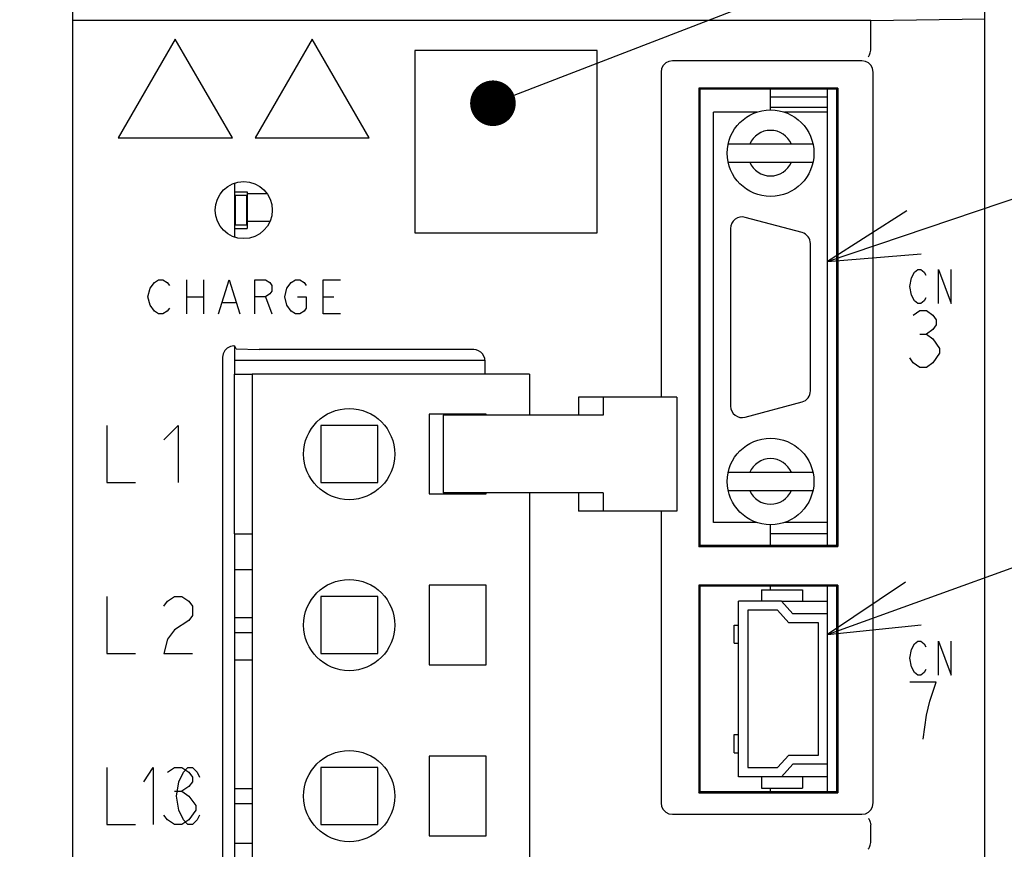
# Model space of a CAD drawing. Extents: x 0 to 840, y 0 to 594.
# Tile 6 of 21: x 418 to 461, y 372 to 409. Entities that reach past the tile are written whole.
import ezdxf

# ---------------------------------------------------------------- set-up
doc = ezdxf.new("R2010")
doc.units = 0
doc.header["$LTSCALE"] = 46.2
doc.layers.get('0').update_dxf_attribs({"linetype": 'CONTINUOUS'})
for name, color, linetype in [('ALL_AXIS', 7, 'CONTINUOUS'), ('ALL_CURVE', 7, 'CONTINUOUS'), ('ALL_DIM', 7, 'CONTINUOUS'), ('ALL_FEATURES', 7, 'CONTINUOUS'), ('ALL_NOTE', 7, 'CONTINUOUS')]:
    doc.layers.add(name, color=color, linetype=linetype)
doc.dimstyles.get("Standard").update_dxf_attribs({"dimtxt": 2.5, "dimasz": 2.5, "dimexe": 1.25, "dimexo": 0.625, "dimtad": 1, "dimcen": 2.5, "dimazin": 3, "dimtfac": 1, "dimtmove": 0, "dimatfit": 3})

# ---------------------------------------------------------------- blocks, each defined once
blk = doc.blocks.new('_OPEN')
at = {"color": 0, "linetype": 'BYBLOCK'}
for p, q in [((0, 0), (-1, 0.25)), ((-1, -0.25), (0, 0)), ((-1, 0), (0, 0))]:
    blk.add_line(p, q, dxfattribs=at)
blk = doc.blocks.new('*D6')
at = {"layer": 'ALL_DIM', "color": 2, "linetype": 'CONTINUOUS'}
for p, q in [((419.163, 440), (348, 440)), ((350, 440), (350, 360)), ((350, 280), (350, 360)), ((418.849, 280), (348, 280))]:
    blk.add_line(p, q, dxfattribs=at)
at = {"layer": 'ALL_DIM', "color": 2, "linetype": 'CONTINUOUS', "xscale": 4, "yscale": 4, "zscale": 4}
for p, rotation in [((350, 440), 90), ((350, 280), 270)]:
    blk.add_blockref('_OPEN', p, dxfattribs=dict(at, rotation=rotation))
blk = doc.blocks.new('*D7')
at = {"layer": 'ALL_DIM', "color": 2, "linetype": 'CONTINUOUS'}
for p, q in [((419.304, 440), (334, 440)), ((336, 440), (336, 356)), ((336, 272), (336, 356)), ((418.332, 272), (334, 272))]:
    blk.add_line(p, q, dxfattribs=at)
at = {"layer": 'ALL_DIM', "color": 2, "linetype": 'CONTINUOUS', "xscale": 4, "yscale": 4, "zscale": 4}
for p, rotation in [((336, 440), 90), ((336, 272), 270)]:
    blk.add_blockref('_OPEN', p, dxfattribs=dict(at, rotation=rotation))

msp = doc.modelspace()

# ---------------------------------------------------------------- linework, layer by layer
at = {"color": 7, "linetype": 'CONTINUOUS'}
for p, q in [((450.6, 405.449), (450.6, 405.8)), ((453.1, 405.449), (450.6, 405.449)), ((450.6, 404.9), (450.6, 405)), ((453.1, 405), (450.6, 405)), ((428.517, 401.21), (427.65, 401.21)), ((427.1, 393.924), (438.077, 393.924)), ((450.6, 385.8), (450.6, 386.7)), ((453.1, 386.3), (450.6, 386.3)), ((427.1, 384.732), (427.875, 384.732)), ((450.6, 383.85), (450.6, 384)), ((451.077, 383.35), (453.1, 383.35)), ((427.875, 382.62), (427.1, 382.62)), ((427.1, 381.98), (427.875, 381.98)), ((427.1, 380.772), (427.875, 380.772)), ((453.1, 375.65), (451.077, 375.65)), ((427.875, 375.12), (427.1, 375.12)), ((450.6, 375), (450.6, 375.15)), ((427.1, 374.48), (427.875, 374.48)), ((427.1, 372.732), (427.875, 372.732))]:
    msp.add_line(p, q, dxfattribs=at)
at = {"layer": 'ALL_AXIS', "color": 7, "linetype": 'CONTINUOUS'}
for p, q in [((453.1, 385.8), (453.1, 405.8)), ((449.992, 404.8), (448.1, 404.8)), ((453.1, 404.8), (451.208, 404.8)), ((427.1, 401.676), (427.1, 399.324)), ((427.125, 401.15), (427.125, 399.85)), ((427.125, 401.15), (427.625, 401.15)), ((427.625, 401.15), (427.625, 399.85)), ((427.125, 399.85), (427.625, 399.85)), ((451.979, 399.513), (449.479, 400.183)), ((448.85, 399.7), (448.85, 391.9)), ((452.35, 392.57), (452.35, 399.03)), ((427.1, 394.545), (427.1, 393.3)), ((427.875, 393.3), (427.875, 311.3)), ((440.025, 393.3), (427.875, 393.3)), ((440.025, 393.3), (440.025, 391.5)), ((449.479, 391.417), (451.979, 392.087)), ((435.625, 391.55), (435.625, 388.05)), ((438.125, 391.55), (435.625, 391.55)), ((436.243, 391.5), (436.243, 388.1)), ((442.98, 391.5), (436.243, 391.5)), ((438.125, 391.5), (438.125, 391.55)), ((430.875, 391.05), (430.875, 388.55)), ((433.375, 391.05), (430.875, 391.05)), ((433.375, 388.55), (433.375, 391.05)), ((430.875, 388.55), (433.375, 388.55)), ((435.625, 388.05), (438.125, 388.05)), ((442.98, 388.1), (436.243, 388.1)), ((438.125, 388.05), (438.125, 388.1)), ((440.025, 388.1), (440.025, 311.3)), ((449.992, 386.8), (448.1, 386.8)), ((453.1, 386.8), (451.208, 386.8)), ((427.1, 386.3), (427.1, 368)), ((435.625, 384.05), (435.625, 380.55)), ((438.125, 384.05), (435.625, 384.05)), ((438.125, 380.55), (438.125, 384.05)), ((453.1, 382.8), (453.1, 384)), ((435.625, 380.55), (438.125, 380.55)), ((435.625, 376.55), (435.625, 373.05)), ((438.125, 376.55), (435.625, 376.55)), ((438.125, 373.05), (438.125, 376.55)), ((453.1, 375), (453.1, 376.2)), ((435.625, 373.05), (438.125, 373.05))]:
    msp.add_line(p, q, dxfattribs=at)
for centre in [(432.125, 389.8), (432.125, 382.3), (432.125, 374.8)]:
    msp.add_circle(centre, 2, dxfattribs=at)
for centre, start, end in [((449.35, 399.7), 75, 180), ((451.85, 399.03), 0, 75), ((451.85, 392.57), 285, 360), ((449.35, 391.9), 180, 285)]:
    msp.add_arc(centre, 0.5, start, end, dxfattribs=at)
at = {"layer": 'ALL_CURVE', "color": 4, "linetype": 'CONTINUOUS'}
for p, q in [((424.5, 408), (422, 403.67)), ((427, 403.67), (424.5, 408)), ((430.5, 408), (428, 403.67)), ((433, 403.67), (430.5, 408)), ((422, 403.67), (427, 403.67)), ((428, 403.67), (433, 403.67)), ((456.775, 397.525), (456.914, 397.775)), ((456.914, 397.775), (457.053, 397.9)), ((457.053, 397.9), (457.193, 397.9)), ((457.193, 397.9), (457.332, 397.775)), ((457.332, 397.775), (457.402, 397.65)), ((457.959, 396.4), (457.959, 397.9)), ((457.959, 397.9), (458.516, 396.4)), ((458.516, 396.4), (458.516, 397.9)), ((423.394, 397.075), (423.581, 397.325)), ((423.581, 397.325), (423.769, 397.45)), ((423.769, 397.45), (423.956, 397.45)), ((423.956, 397.45), (424.144, 397.325)), ((424.144, 397.325), (424.238, 397.2)), ((424.988, 397.45), (424.988, 395.95)), ((425.738, 397.45), (425.738, 395.95)), ((426.394, 395.95), (426.863, 397.45)), ((426.863, 397.45), (427.331, 395.95)), ((427.988, 395.95), (427.988, 397.45)), ((427.988, 397.45), (428.456, 397.45)), ((428.456, 397.45), (428.644, 397.325)), ((428.644, 397.325), (428.738, 397.2)), ((428.738, 397.2), (428.738, 396.95)), ((429.394, 397.075), (429.581, 397.325)), ((429.581, 397.325), (429.769, 397.45)), ((429.769, 397.45), (429.956, 397.45)), ((429.956, 397.45), (430.144, 397.325)), ((430.144, 397.325), (430.238, 397.2)), ((430.988, 395.95), (430.988, 397.45)), ((430.988, 397.45), (431.738, 397.45)), ((456.705, 397.15), (456.775, 397.525)), ((423.3, 396.7), (423.394, 397.075)), ((428.644, 396.825), (428.456, 396.7)), ((428.738, 396.95), (428.644, 396.825)), ((429.3, 396.7), (429.394, 397.075)), ((456.775, 396.775), (456.705, 397.15)), ((456.914, 396.525), (456.775, 396.775)), ((423.394, 396.325), (423.3, 396.7)), ((423.581, 396.075), (423.394, 396.325)), ((424.988, 396.7), (425.738, 396.7)), ((426.581, 396.45), (427.144, 396.45)), ((428.456, 396.7), (427.988, 396.7)), ((428.456, 396.7), (428.738, 395.95)), ((429.394, 396.325), (429.3, 396.7)), ((429.581, 396.075), (429.394, 396.325)), ((429.863, 396.7), (430.238, 396.7)), ((430.238, 396.7), (430.238, 396.2)), ((430.988, 396.7), (431.456, 396.7)), ((457.053, 396.4), (456.914, 396.525)), ((457.193, 396.4), (457.053, 396.4)), ((457.332, 396.525), (457.193, 396.4)), ((457.402, 396.65), (457.332, 396.525)), ((423.769, 395.95), (423.581, 396.075)), ((423.956, 395.95), (423.769, 395.95)), ((424.144, 396.075), (423.956, 395.95)), ((424.238, 396.2), (424.144, 396.075)), ((429.769, 395.95), (429.581, 396.075)), ((429.956, 395.95), (429.769, 395.95)), ((430.144, 396.075), (429.956, 395.95)), ((430.238, 396.2), (430.144, 396.075)), ((431.738, 395.95), (430.988, 395.95)), ((456.85, 395.892), (457.14, 396.1)), ((457.14, 396.1), (457.431, 396.1)), ((457.431, 396.1), (457.721, 395.892)), ((457.721, 395.892), (457.866, 395.683)), ((457.866, 395.475), (457.721, 395.267)), ((457.866, 395.683), (457.866, 395.475)), ((457.14, 395.058), (457.431, 395.058)), ((457.721, 395.267), (457.431, 395.058)), ((457.431, 395.058), (457.721, 394.85)), ((457.721, 394.85), (458.011, 394.433)), ((458.011, 394.225), (457.721, 393.808)), ((458.011, 394.433), (458.011, 394.225)), ((456.85, 393.808), (456.705, 394.017)), ((457.14, 393.6), (456.85, 393.808)), ((457.721, 393.808), (457.431, 393.6)), ((457.431, 393.6), (457.14, 393.6)), ((421.5, 391.05), (421.5, 388.55)), ((424, 390.425), (424.625, 391.05)), ((424.625, 391.05), (424.625, 388.55)), ((421.5, 388.55), (422.75, 388.55)), ((421.5, 383.55), (421.5, 381.05)), ((424.156, 383.342), (424.469, 383.55)), ((424.469, 383.55), (424.781, 383.55)), ((424.781, 383.55), (425.094, 383.342)), ((424, 383.133), (424.156, 383.342)), ((425.094, 383.342), (425.25, 383.133)), ((425.25, 383.133), (425.25, 382.717)), ((425.094, 382.508), (424.469, 382.092)), ((425.25, 382.717), (425.094, 382.508)), ((424.469, 382.092), (424.156, 381.675)), ((424.156, 381.675), (424, 381.05)), ((456.705, 380.85), (456.775, 381.225)), ((456.775, 381.225), (456.914, 381.475)), ((456.914, 381.475), (457.053, 381.6)), ((457.053, 381.6), (457.193, 381.6)), ((457.193, 381.6), (457.332, 381.475)), ((457.332, 381.475), (457.402, 381.35)), ((457.959, 380.1), (457.959, 381.6)), ((457.959, 381.6), (458.516, 380.1)), ((458.516, 380.1), (458.516, 381.6)), ((421.5, 381.05), (422.75, 381.05)), ((424, 381.05), (425.25, 381.05)), ((456.775, 380.475), (456.705, 380.85)), ((456.914, 380.225), (456.775, 380.475)), ((457.402, 380.35), (457.332, 380.225)), ((457.053, 380.1), (456.914, 380.225)), ((457.193, 380.1), (457.053, 380.1)), ((457.332, 380.225), (457.193, 380.1)), ((457.866, 379.8), (456.705, 379.8)), ((457.576, 378.967), (457.866, 379.8)), ((457.431, 378.342), (457.576, 378.967)), ((457.286, 377.3), (457.431, 378.342)), ((421.5, 376.05), (421.5, 373.55)), ((423.125, 375.425), (423.531, 376.05)), ((423.531, 376.05), (423.531, 373.55)), ((424.156, 375.842), (424.469, 376.05)), ((424.469, 376.05), (424.781, 376.05)), ((424.781, 376.05), (425.094, 375.842)), ((424.852, 375.842), (425.055, 376.05)), ((425.055, 376.05), (425.258, 376.05)), ((425.258, 376.05), (425.461, 375.842)), ((424.648, 375.425), (424.852, 375.842)), ((425.094, 375.842), (425.25, 375.633)), ((425.25, 375.633), (425.25, 375.425)), ((425.461, 375.842), (425.562, 375.633)), ((424.547, 374.8), (424.648, 375.425)), ((425.094, 375.217), (424.781, 375.008)), ((425.25, 375.425), (425.094, 375.217)), ((424.469, 375.008), (424.781, 375.008)), ((424.648, 374.175), (424.547, 374.8)), ((424.781, 375.008), (425.094, 374.8)), ((425.094, 374.8), (425.406, 374.383)), ((425.406, 374.383), (425.406, 374.175)), ((424.156, 373.758), (424, 373.967)), ((424.852, 373.758), (424.648, 374.175)), ((425.406, 374.175), (425.094, 373.758)), ((425.562, 373.967), (425.461, 373.758)), ((421.5, 373.55), (422.75, 373.55)), ((424.469, 373.55), (424.156, 373.758)), ((424.781, 373.55), (424.469, 373.55)), ((425.094, 373.758), (424.781, 373.55)), ((425.055, 373.55), (424.852, 373.758)), ((425.258, 373.55), (425.055, 373.55)), ((425.461, 373.758), (425.258, 373.55))]:
    msp.add_line(p, q, dxfattribs=at)
at = {"layer": 'ALL_FEATURES', "color": 7, "linetype": 'CONTINUOUS'}
for p, q in [((420, 273.009), (420, 439)), ((460, 281), (460, 439)), ((455, 408.818), (460, 408.888)), ((455, 408.818), (420, 408.818)), ((455, 407.533), (455, 408.818)), ((435, 407.5), (435, 399.5)), ((443, 407.5), (435, 407.5)), ((443, 399.5), (443, 407.5)), ((454.6, 407.05), (446.3, 407.05)), ((445.8, 406.55), (445.8, 392.3)), ((455.1, 374.5), (455.1, 406.55)), ((447.448, 405.852), (447.448, 385.748)), ((447.448, 405.852), (447.5, 405.8)), ((453.552, 405.852), (447.448, 405.852)), ((453.552, 405.852), (453.5, 405.8)), ((453.552, 405.852), (453.552, 385.748)), ((447.5, 405.8), (447.5, 385.8)), ((453.5, 405.8), (447.5, 405.8)), ((450.6, 405), (450.6, 405.449)), ((453.5, 385.8), (453.5, 405.8)), ((448.1, 386.8), (448.1, 404.8)), ((453.1, 386.8), (453.1, 404.8)), ((452.457, 403.4), (448.743, 403.4)), ((448.743, 402.6), (452.457, 402.6)), ((427.1, 401.3), (427.65, 401.3)), ((427.65, 401.3), (427.65, 399.7)), ((427.65, 400.01), (428.638, 400.01)), ((427.1, 399.7), (427.65, 399.7)), ((435, 399.5), (443, 399.5)), ((427.07, 394.545), (427.1, 394.545)), ((427.161, 394.418), (427.1, 394.545)), ((427.161, 394.418), (428.179, 394.382)), ((437.582, 394.382), (428.179, 394.382)), ((426.57, 394.046), (426.57, 366.65)), ((438.082, 393.3), (438.082, 393.882)), ((427.1, 386.3), (427.1, 393.3)), ((427.1, 393.3), (427.875, 393.3)), ((442.184, 392.3), (442.184, 391.5)), ((446.49, 392.3), (442.184, 392.3)), ((443.254, 392.3), (443.254, 391.5)), ((446.49, 392.3), (446.49, 387.3)), ((443.254, 391.5), (442.98, 391.5)), ((448.743, 389), (452.457, 389)), ((448.743, 388.2), (452.457, 388.2)), ((442.184, 388.1), (442.184, 387.3)), ((443.254, 388.1), (442.98, 388.1)), ((443.254, 388.1), (443.254, 387.3)), ((446.49, 387.3), (442.184, 387.3)), ((445.8, 387.3), (445.8, 374.5)), ((427.1, 386.3), (427.875, 386.3)), ((447.448, 385.748), (447.5, 385.8)), ((447.448, 385.748), (453.552, 385.748)), ((447.5, 385.8), (453.5, 385.8)), ((453.552, 385.748), (453.5, 385.8)), ((447.448, 384.052), (447.448, 374.948)), ((447.448, 384.052), (447.5, 384)), ((453.552, 384.052), (447.448, 384.052)), ((447.5, 384), (447.5, 375)), ((453.5, 384), (447.5, 384)), ((450.2, 383.85), (450.2, 383.35)), ((450.2, 383.85), (452, 383.85)), ((452, 383.85), (452, 383.35)), ((453.552, 384.052), (453.5, 384)), ((453.5, 375), (453.5, 384)), ((453.552, 384.052), (453.552, 374.948)), ((430.875, 383.55), (430.875, 381.05)), ((433.375, 383.55), (430.875, 383.55)), ((433.375, 381.05), (433.375, 383.55)), ((449.2, 375.65), (449.2, 383.35)), ((451.077, 383.35), (449.2, 383.35)), ((449.6, 382.95), (449.6, 376.05)), ((450.9, 382.95), (449.6, 382.95)), ((451.4, 382.4), (450.9, 382.95)), ((451.077, 383.35), (451.577, 382.8)), ((453.1, 382.8), (451.577, 382.8)), ((453.1, 376.2), (453.1, 382.8)), ((449.01, 381.5), (449.01, 382.3)), ((449.01, 382.3), (449.2, 382.3)), ((452.7, 382.4), (451.4, 382.4)), ((452.7, 376.6), (452.7, 382.4)), ((449.01, 381.5), (449.2, 381.5)), ((430.875, 381.05), (433.375, 381.05)), ((449.01, 376.7), (449.01, 377.5)), ((449.01, 377.5), (449.2, 377.5)), ((449.01, 376.7), (449.2, 376.7)), ((450.9, 376.05), (451.4, 376.6)), ((451.4, 376.6), (452.7, 376.6)), ((430.875, 376.05), (430.875, 373.55)), ((433.375, 376.05), (430.875, 376.05)), ((433.375, 373.55), (433.375, 376.05)), ((449.6, 376.05), (450.9, 376.05)), ((451.577, 376.2), (451.077, 375.65)), ((453.1, 376.2), (451.577, 376.2)), ((451.077, 375.65), (449.2, 375.65)), ((450.2, 375.65), (450.2, 375.15)), ((452, 375.65), (452, 375.15)), ((447.448, 374.948), (447.5, 375)), ((447.448, 374.948), (453.552, 374.948)), ((447.5, 375), (453.5, 375)), ((450.2, 375.15), (452, 375.15)), ((453.552, 374.948), (453.5, 375)), ((446.3, 374), (454.6, 374)), ((430.875, 373.55), (433.375, 373.55)), ((455, 372.783), (455, 373.517))]:
    msp.add_line(p, q, dxfattribs=at)
for points in [[(454.885, 407.229), (454.91, 407.251), (454.94, 407.31), (454.971, 407.401), (454.998, 407.511)], [(454.998, 407.511), (454.999, 407.518), (455, 407.525), (455, 407.533)], [(446.3, 407.05), (446.145, 407.026), (446.006, 406.955), (445.895, 406.844), (445.824, 406.705), (445.8, 406.55)], [(455.1, 406.55), (455.076, 406.705), (455.005, 406.844), (454.894, 406.955), (454.755, 407.026), (454.6, 407.05)], [(427.07, 394.545), (426.915, 394.521), (426.776, 394.45), (426.665, 394.34), (426.594, 394.2), (426.57, 394.046)], [(438.082, 393.882), (438.07, 393.992), (438.033, 394.099), (437.973, 394.195), (437.892, 394.274), (437.796, 394.334), (437.691, 394.37), (437.582, 394.382)], [(445.8, 374.5), (445.824, 374.345), (445.895, 374.206), (446.006, 374.095), (446.145, 374.024), (446.3, 374)], [(454.6, 374), (454.755, 374.024), (454.894, 374.095), (455.005, 374.206), (455.076, 374.345), (455.1, 374.5)], [(454.885, 373.821), (454.91, 373.799), (454.94, 373.74), (454.971, 373.649), (454.998, 373.539)], [(455, 373.517), (455, 373.525), (454.999, 373.532), (454.998, 373.539)], [(454.885, 372.479), (454.91, 372.501), (454.94, 372.56), (454.971, 372.651), (454.998, 372.761)], [(454.998, 372.761), (454.999, 372.768), (455, 372.775), (455, 372.783)]]:
    msp.add_lwpolyline(points, dxfattribs=at)
for centre, radius in [((450.6, 403), 1.9), ((427.5, 400.5), 1.25), ((450.6, 388.6), 1.9)]:
    msp.add_circle(centre, radius, dxfattribs=at)
for centre, start, end in [((450.6, 403), 23.5782, 156.4218), ((450.6, 403), 203.5782, 336.4218), ((450.6, 388.6), 23.5782, 156.4218), ((450.6, 388.6), 203.5782, 336.4218)]:
    msp.add_arc(centre, 1, start, end, dxfattribs=at)
at = {"layer": 'ALL_NOTE', "color": 2, "linetype": 'CONTINUOUS'}
for p, q in [((439.359, 405.548), (474.5, 419.103)), ((453.1, 398.243), (474.5, 405.483)), ((453.1, 381.884), (474.5, 389.639))]:
    msp.add_line(p, q, dxfattribs=at)
at = {"layer": 'ALL_NOTE', "color": 2, "linetype": 'CONTINUOUS', "const_width": 1}
msp.add_lwpolyline([(437.926, 405.188, 1), (438.926, 405.188, 1)], format="xyb", close=True, dxfattribs=at)
at = {"layer": 'ALL_NOTE', "color": 2, "linetype": 'CONTINUOUS'}
for points in [[(456.569, 400.472), (453.1, 398.243), (457.21, 398.578)], [(456.52, 384.187), (453.1, 381.884), (457.201, 382.306)]]:
    msp.add_lwpolyline(points, dxfattribs=at)

# ---------------------------------------------------------------- dimensions: what is measured, and where the dimension line sits
at = {"layer": 'ALL_DIM', "color": 2, "linetype": 'CONTINUOUS'}
for base, p1, p2, picture, middle in [((336, 272), (420.304, 440), (419.332, 272), '*D7', (336, 347.744)), ((350, 280), (420.163, 440), (419.849, 280), '*D6', (350, 351.744))]:
    dim = msp.add_linear_dim(base=base, p1=p1, p2=p2, angle=270, dimstyle='Standard', dxfattribs=at)
    dim.commit()
    dim.dimension.update_dxf_attribs({"geometry": picture, "text_midpoint": middle, "dimtype": 128})

doc.saveas('drawing.dxf')
